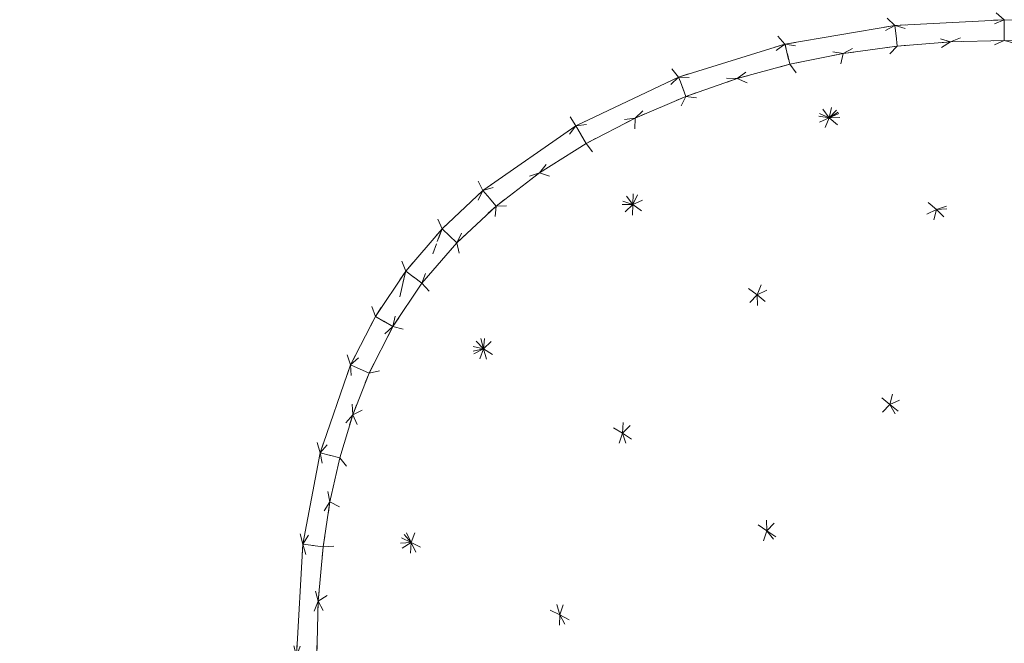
# Model space of a CAD drawing. Header units: millimetres. Extents: x 1700 to 4670, y 990 to 3874.
# Tile 31 of 110: x 3131.51 to 3140.78, y 1844.21 to 1850.09. Entities that reach past the tile are written whole.
import ezdxf

# ---------------------------------------------------------------- set-up
doc = ezdxf.new("R2010")
doc.units = ezdxf.units.MM
doc.linetypes.add('Wipeout_Contour', pattern=[1000, 0, -1000])
doc.layers.add('Nowe_320-W Umeblowanie', color=252, linetype='Continuous')
doc.layers.add('Nowe_320-W Umeblowanie_Nr_pióra__2', color=252, linetype='Continuous', lineweight=13)

msp = doc.modelspace()

# ---------------------------------------------------------------- linework, layer by layer
at = {"layer": 'Nowe_320-W Umeblowanie', "color": 252, "linetype": 'Wipeout_Contour', "lineweight": 0, "ltscale": 44086.442815}
for p, q in [((3134.3359, 1846.0059), (3130.8169, 1858.4068)), ((3130.8169, 1858.4068), (3134.1735, 1845.1442)), ((3134.1735, 1845.1442), (3134.3359, 1846.0059))]:
    msp.add_line(p, q, dxfattribs=at)
at = {"layer": 'Nowe_320-W Umeblowanie', "color": 252, "linetype": 'Wipeout_Contour', "lineweight": 0, "ltscale": 44078.664474}
for p, q in [((3134.6224, 1846.8343), (3130.8169, 1858.4068)), ((3130.8169, 1858.4068), (3134.3359, 1846.0059)), ((3134.3359, 1846.0059), (3134.6224, 1846.8343))]:
    msp.add_line(p, q, dxfattribs=at)
at = {"layer": 'Nowe_320-W Umeblowanie', "color": 252, "linetype": 'Wipeout_Contour', "lineweight": 0, "ltscale": 44097.401712}
for p, q in [((3134.1735, 1845.1442), (3130.8169, 1858.4068)), ((3130.8169, 1858.4068), (3134.1114, 1844.0898)), ((3134.1114, 1844.0898), (3134.1735, 1845.1442))]:
    msp.add_line(p, q, dxfattribs=at)
at = {"layer": 'Nowe_320-W Umeblowanie', "color": 252, "linetype": 'Wipeout_Contour', "lineweight": 0, "ltscale": 44190.696752}
msp.add_line((3134.1114, 1844.0898), (3130.8169, 1858.4068), dxfattribs=at)
at = {"layer": 'Nowe_320-W Umeblowanie', "color": 252, "linetype": 'Wipeout_Contour', "lineweight": 0, "ltscale": 44071.431712}
for p, q in [((3130.8169, 1858.4068), (3135.142, 1847.7185)), ((3135.4846, 1848.1178), (3130.8169, 1858.4068)), ((3135.142, 1847.7185), (3135.4846, 1848.1178))]:
    msp.add_line(p, q, dxfattribs=at)
at = {"layer": 'Nowe_320-W Umeblowanie', "color": 252, "linetype": 'Wipeout_Contour', "lineweight": 0, "ltscale": 44071.892754}
for p, q in [((3135.8689, 1848.4774), (3130.8169, 1858.4068)), ((3130.8169, 1858.4068), (3135.4846, 1848.1178)), ((3135.4846, 1848.1178), (3135.8689, 1848.4774))]:
    msp.add_line(p, q, dxfattribs=at)
at = {"layer": 'Nowe_320-W Umeblowanie', "color": 252, "linetype": 'Wipeout_Contour', "lineweight": 0, "ltscale": 44074.082957}
for p, q in [((3130.8169, 1858.4068), (3134.6224, 1846.8343)), ((3134.8562, 1847.2917), (3130.8169, 1858.4068)), ((3134.6224, 1846.8343), (3134.8562, 1847.2917))]:
    msp.add_line(p, q, dxfattribs=at)
at = {"layer": 'Nowe_320-W Umeblowanie', "color": 252, "linetype": 'Wipeout_Contour', "lineweight": 0, "ltscale": 44072.155336}
for p, q in [((3130.8169, 1858.4068), (3134.8562, 1847.2917)), ((3135.142, 1847.7185), (3130.8169, 1858.4068)), ((3134.8562, 1847.2917), (3135.142, 1847.7185))]:
    msp.add_line(p, q, dxfattribs=at)
at = {"layer": 'Nowe_320-W Umeblowanie', "color": 252, "linetype": 'Wipeout_Contour', "lineweight": 0, "ltscale": 44075.019993}
for p, q in [((3136.7459, 1849.0877), (3130.8169, 1858.4068)), ((3130.8169, 1858.4068), (3135.8689, 1848.4774)), ((3135.8689, 1848.4774), (3136.7459, 1849.0877))]:
    msp.add_line(p, q, dxfattribs=at)
at = {"layer": 'Nowe_320-W Umeblowanie', "color": 252, "linetype": 'Wipeout_Contour', "lineweight": 0, "ltscale": 44117.808529}
for p, q in [((3140.7812, 1850.0875), (3130.8169, 1858.4068)), ((3130.8169, 1858.4068), (3139.7514, 1850.0335)), ((3139.7514, 1850.0335), (3140.7812, 1850.0875))]:
    msp.add_line(p, q, dxfattribs=at)
at = {"layer": 'Nowe_320-W Umeblowanie', "color": 252, "linetype": 'Wipeout_Contour', "lineweight": 0, "ltscale": 44081.841087}
for p, q in [((3137.7114, 1849.5462), (3130.8169, 1858.4068)), ((3130.8169, 1858.4068), (3136.7459, 1849.0877)), ((3136.7459, 1849.0877), (3137.7114, 1849.5462))]:
    msp.add_line(p, q, dxfattribs=at)
at = {"layer": 'Nowe_320-W Umeblowanie', "color": 252, "linetype": 'Wipeout_Contour', "lineweight": 0, "ltscale": 44091.59698}
for p, q in [((3138.7152, 1849.8573), (3130.8169, 1858.4068)), ((3130.8169, 1858.4068), (3137.7114, 1849.5462)), ((3137.7114, 1849.5462), (3138.7152, 1849.8573))]:
    msp.add_line(p, q, dxfattribs=at)
at = {"layer": 'Nowe_320-W Umeblowanie', "color": 252, "linetype": 'Wipeout_Contour', "lineweight": 0, "ltscale": 44103.75565}
for p, q in [((3130.8169, 1858.4068), (3138.7153, 1849.8573)), ((3139.7514, 1850.0335), (3130.8169, 1858.4068)), ((3138.7153, 1849.8573), (3139.7514, 1850.0335))]:
    msp.add_line(p, q, dxfattribs=at)
at = {"layer": 'Nowe_320-W Umeblowanie', "color": 252, "linetype": 'Wipeout_Contour', "lineweight": 0, "ltscale": 44244.963497}
for p, q in [((3140.7807, 1850.0875), (3139.7523, 1850.0335)), ((3140.2757, 1849.8779), (3140.7807, 1850.0875)), ((3139.7523, 1850.0335), (3140.2757, 1849.8779))]:
    msp.add_line(p, q, dxfattribs=at)
at = {"layer": 'Nowe_320-W Umeblowanie', "color": 252, "linetype": 'Wipeout_Contour', "lineweight": 0, "ltscale": 44253.737185}
for p, q in [((3140.7807, 1850.0875), (3140.2757, 1849.8779)), ((3140.7814, 1849.8907), (3140.7807, 1850.0875)), ((3140.2757, 1849.8779), (3140.7814, 1849.8907))]:
    msp.add_line(p, q, dxfattribs=at)
at = {"layer": 'Nowe_320-W Umeblowanie', "color": 252, "linetype": 'Wipeout_Contour', "lineweight": 0, "ltscale": 44133.267763}
msp.add_line((3140.7812, 1850.0875), (3141.8115, 1850.0431), dxfattribs=at)
at = {"layer": 'Nowe_320-W Umeblowanie', "color": 252, "linetype": 'Wipeout_Contour', "lineweight": 0, "ltscale": 44262.118947}
for p, q in [((3140.7812, 1850.0875), (3140.7814, 1849.8907)), ((3141.2881, 1849.8794), (3140.7812, 1850.0875))]:
    msp.add_line(p, q, dxfattribs=at)
at = {"layer": 'Nowe_320-W Umeblowanie', "color": 252, "linetype": 'Wipeout_Contour', "lineweight": 0, "ltscale": 44224.250977}
for p, q in [((3139.7506, 1850.0334), (3138.7162, 1849.8575)), ((3139.2633, 1849.7689), (3139.7506, 1850.0334)), ((3138.7162, 1849.8575), (3139.2633, 1849.7689))]:
    msp.add_line(p, q, dxfattribs=at)
at = {"layer": 'Nowe_320-W Umeblowanie', "color": 252, "linetype": 'Wipeout_Contour', "lineweight": 0, "ltscale": 44232.055019}
for p, q in [((3139.7506, 1850.0334), (3139.2633, 1849.7689)), ((3139.7723, 1849.8386), (3139.7506, 1850.0334)), ((3139.2633, 1849.7689), (3139.7723, 1849.8386))]:
    msp.add_line(p, q, dxfattribs=at)
at = {"layer": 'Nowe_320-W Umeblowanie', "color": 252, "linetype": 'Wipeout_Contour', "lineweight": 0, "ltscale": 44239.703205}
for p, q in [((3139.7514, 1850.0335), (3139.7723, 1849.8386)), ((3140.2757, 1849.8779), (3139.7514, 1850.0335)), ((3139.7723, 1849.8386), (3140.2757, 1849.8779))]:
    msp.add_line(p, q, dxfattribs=at)
at = {"layer": 'Nowe_320-W Umeblowanie', "color": 252, "linetype": 'Wipeout_Contour', "lineweight": 0, "ltscale": 44206.306373}
for p, q in [((3138.7145, 1849.8571), (3137.712, 1849.5464)), ((3138.2656, 1849.533), (3138.7145, 1849.8571)), ((3137.712, 1849.5464), (3138.2656, 1849.533))]:
    msp.add_line(p, q, dxfattribs=at)
at = {"layer": 'Nowe_320-W Umeblowanie', "color": 252, "linetype": 'Wipeout_Contour', "lineweight": 0, "ltscale": 58950.320494}
for p, q in [((3138.7145, 1849.8571), (3138.2656, 1849.533)), ((3138.7264, 1849.8108), (3138.7145, 1849.8571)), ((3138.7603, 1849.6675), (3138.7264, 1849.8108)), ((3138.2656, 1849.533), (3138.7603, 1849.6675))]:
    msp.add_line(p, q, dxfattribs=at)
at = {"layer": 'Nowe_320-W Umeblowanie', "color": 252, "linetype": 'Wipeout_Contour', "lineweight": 0, "ltscale": 58957.582205}
for p, q in [((3138.7153, 1849.8573), (3138.7264, 1849.8108)), ((3139.2633, 1849.7689), (3138.7153, 1849.8573)), ((3138.7264, 1849.8108), (3138.7603, 1849.6675)), ((3138.7603, 1849.6675), (3139.2633, 1849.7689))]:
    msp.add_line(p, q, dxfattribs=at)
at = {"layer": 'Nowe_320-W Umeblowanie', "color": 252, "linetype": 'Wipeout_Contour', "lineweight": 0, "ltscale": 44272.649083}
for p, q in [((3140.7814, 1849.8907), (3139.1325, 1849.163)), ((3143.0773, 1849.303), (3140.7814, 1849.8907)), ((3139.1325, 1849.163), (3143.0773, 1849.303))]:
    msp.add_line(p, q, dxfattribs=at)
at = {"layer": 'Nowe_320-W Umeblowanie', "color": 252, "linetype": 'Wipeout_Contour', "lineweight": 0, "ltscale": 44247.023014}
for p, q in [((3139.1325, 1849.163), (3140.7814, 1849.8907)), ((3140.2757, 1849.8779), (3139.1325, 1849.163)), ((3140.7814, 1849.8907), (3140.2757, 1849.8779))]:
    msp.add_line(p, q, dxfattribs=at)
at = {"layer": 'Nowe_320-W Umeblowanie', "color": 252, "linetype": 'Wipeout_Contour', "lineweight": 0, "ltscale": 44239.886283}
for p, q in [((3139.1325, 1849.163), (3140.2757, 1849.8779)), ((3139.7723, 1849.8386), (3139.1325, 1849.163)), ((3140.2757, 1849.8779), (3139.7723, 1849.8386))]:
    msp.add_line(p, q, dxfattribs=at)
at = {"layer": 'Nowe_320-W Umeblowanie', "color": 252, "linetype": 'Wipeout_Contour', "lineweight": 0, "ltscale": 44233.274586}
for p, q in [((3139.1325, 1849.163), (3139.7723, 1849.8386)), ((3139.7723, 1849.8386), (3139.2633, 1849.7689)), ((3139.2633, 1849.7689), (3139.1325, 1849.163))]:
    msp.add_line(p, q, dxfattribs=at)
at = {"layer": 'Nowe_320-W Umeblowanie', "color": 252, "linetype": 'Wipeout_Contour', "lineweight": 0, "ltscale": 44283.810443}
for p, q in [((3141.2881, 1849.8794), (3140.7814, 1849.8907)), ((3140.7814, 1849.8907), (3143.0773, 1849.303))]:
    msp.add_line(p, q, dxfattribs=at)
at = {"layer": 'Nowe_320-W Umeblowanie', "color": 252, "linetype": 'Wipeout_Contour', "lineweight": 0, "ltscale": 44226.415898}
for p, q in [((3139.2633, 1849.7689), (3138.7603, 1849.6675)), ((3139.1325, 1849.163), (3139.2633, 1849.7689)), ((3138.7603, 1849.6675), (3139.1325, 1849.163))]:
    msp.add_line(p, q, dxfattribs=at)
at = {"layer": 'Nowe_320-W Umeblowanie', "color": 252, "linetype": 'Wipeout_Contour', "lineweight": 0, "ltscale": 44220.647395}
for p, q in [((3138.7603, 1849.6675), (3138.2656, 1849.533)), ((3139.1325, 1849.163), (3138.7603, 1849.6675)), ((3138.2656, 1849.533), (3139.1325, 1849.163))]:
    msp.add_line(p, q, dxfattribs=at)
at = {"layer": 'Nowe_320-W Umeblowanie', "color": 252, "linetype": 'Wipeout_Contour', "lineweight": 0, "ltscale": 44191.664686}
for p, q in [((3137.711, 1849.546), (3136.7468, 1849.0881)), ((3137.3029, 1849.1604), (3137.711, 1849.546)), ((3136.7468, 1849.0881), (3137.3029, 1849.1604))]:
    msp.add_line(p, q, dxfattribs=at)
at = {"layer": 'Nowe_320-W Umeblowanie', "color": 252, "linetype": 'Wipeout_Contour', "lineweight": 0, "ltscale": 44197.172823}
for p, q in [((3137.7114, 1849.5464), (3137.3029, 1849.1604)), ((3137.7815, 1849.3652), (3137.7114, 1849.5464)), ((3137.3029, 1849.1604), (3137.7815, 1849.3652))]:
    msp.add_line(p, q, dxfattribs=at)
at = {"layer": 'Nowe_320-W Umeblowanie', "color": 252, "linetype": 'Wipeout_Contour', "lineweight": 0, "ltscale": 58934.969548}
for p, q in [((3137.7114, 1849.5462), (3137.7292, 1849.5004)), ((3138.2656, 1849.533), (3137.7114, 1849.5462)), ((3137.7815, 1849.3652), (3138.2656, 1849.533)), ((3137.7292, 1849.5004), (3137.7815, 1849.3652))]:
    msp.add_line(p, q, dxfattribs=at)
at = {"layer": 'Nowe_320-W Umeblowanie', "color": 252, "linetype": 'Wipeout_Contour', "lineweight": 0, "ltscale": 44215.550758}
for p, q in [((3138.2656, 1849.533), (3137.7815, 1849.3652)), ((3139.1325, 1849.163), (3138.2656, 1849.533)), ((3137.7815, 1849.3652), (3139.1325, 1849.163))]:
    msp.add_line(p, q, dxfattribs=at)
at = {"layer": 'Nowe_320-W Umeblowanie', "color": 252, "linetype": 'Wipeout_Contour', "lineweight": 0, "ltscale": 44215.864496}
for p, q in [((3137.7815, 1849.3652), (3137.2822, 1848.3462)), ((3139.1325, 1849.163), (3137.7815, 1849.3652)), ((3137.2822, 1848.3462), (3139.1325, 1849.163))]:
    msp.add_line(p, q, dxfattribs=at)
at = {"layer": 'Nowe_320-W Umeblowanie', "color": 252, "linetype": 'Wipeout_Contour', "lineweight": 0, "ltscale": 44202.282577}
for p, q in [((3137.2822, 1848.3462), (3137.7815, 1849.3652)), ((3137.7815, 1849.3652), (3137.3029, 1849.1604)), ((3137.3029, 1849.1604), (3137.2822, 1848.3462))]:
    msp.add_line(p, q, dxfattribs=at)
at = {"layer": 'Nowe_320-W Umeblowanie', "color": 252, "linetype": 'Wipeout_Contour', "lineweight": 0, "ltscale": 44277.97582}
for p, q in [((3143.0773, 1849.303), (3139.1325, 1849.163)), ((3140.1415, 1848.2993), (3143.0773, 1849.303)), ((3139.1325, 1849.163), (3140.1415, 1848.2993))]:
    msp.add_line(p, q, dxfattribs=at)
at = {"layer": 'Nowe_320-W Umeblowanie', "color": 252, "linetype": 'Wipeout_Contour', "lineweight": 0, "ltscale": 44317.716281}
for p, q in [((3143.0773, 1849.303), (3140.1415, 1848.2993)), ((3140.1415, 1848.2993), (3143.7971, 1848.4711))]:
    msp.add_line(p, q, dxfattribs=at)
at = {"layer": 'Nowe_320-W Umeblowanie', "color": 252, "linetype": 'Wipeout_Contour', "lineweight": 0, "ltscale": 44189.191662}
for p, q in [((3137.3029, 1849.1604), (3136.7461, 1849.0878)), ((3136.842, 1848.9204), (3137.3029, 1849.1604)), ((3136.7461, 1849.0878), (3136.842, 1848.9204))]:
    msp.add_line(p, q, dxfattribs=at)
at = {"layer": 'Nowe_320-W Umeblowanie', "color": 252, "linetype": 'Wipeout_Contour', "lineweight": 0, "ltscale": 44197.516982}
for p, q in [((3137.3029, 1849.1604), (3136.842, 1848.9204)), ((3137.2822, 1848.3462), (3137.3029, 1849.1604)), ((3136.842, 1848.9204), (3137.2822, 1848.3462))]:
    msp.add_line(p, q, dxfattribs=at)
at = {"layer": 'Nowe_320-W Umeblowanie', "color": 252, "linetype": 'Wipeout_Contour', "lineweight": 0, "ltscale": 44233.147621}
for p, q in [((3139.1325, 1849.163), (3137.2822, 1848.3462)), ((3138.4524, 1847.4953), (3139.1325, 1849.163)), ((3137.2822, 1848.3462), (3138.4524, 1847.4953))]:
    msp.add_line(p, q, dxfattribs=at)
at = {"layer": 'Nowe_320-W Umeblowanie', "color": 252, "linetype": 'Wipeout_Contour', "lineweight": 0, "ltscale": 44255.167256}
for p, q in [((3139.1325, 1849.163), (3138.4524, 1847.4953)), ((3140.1415, 1848.2993), (3139.1325, 1849.163)), ((3138.4524, 1847.4953), (3140.1415, 1848.2993))]:
    msp.add_line(p, q, dxfattribs=at)
at = {"layer": 'Nowe_320-W Umeblowanie', "color": 252, "linetype": 'Wipeout_Contour', "lineweight": 0, "ltscale": 44181.37754}
for p, q in [((3136.7454, 1849.0873), (3135.8697, 1848.4779)), ((3136.4033, 1848.6443), (3136.7454, 1849.0873)), ((3135.8697, 1848.4779), (3136.4033, 1848.6443))]:
    msp.add_line(p, q, dxfattribs=at)
at = {"layer": 'Nowe_320-W Umeblowanie', "color": 252, "linetype": 'Wipeout_Contour', "lineweight": 0, "ltscale": 44185.414527}
for p, q in [((3136.7454, 1849.0873), (3136.4033, 1848.6443)), ((3136.842, 1848.9204), (3136.7454, 1849.0873)), ((3136.4033, 1848.6443), (3136.842, 1848.9204))]:
    msp.add_line(p, q, dxfattribs=at)
at = {"layer": 'Nowe_320-W Umeblowanie', "color": 252, "linetype": 'Wipeout_Contour', "lineweight": 0, "ltscale": 44194.615721}
for p, q in [((3136.842, 1848.9204), (3136.4033, 1848.6443)), ((3137.2822, 1848.3462), (3136.842, 1848.9204)), ((3136.4033, 1848.6443), (3137.2822, 1848.3462))]:
    msp.add_line(p, q, dxfattribs=at)
at = {"layer": 'Nowe_320-W Umeblowanie', "color": 252, "linetype": 'Wipeout_Contour', "lineweight": 0, "ltscale": 44180.856105}
for p, q in [((3136.4033, 1848.6443), (3135.8691, 1848.4775)), ((3135.9927, 1848.331), (3136.4033, 1848.6443)), ((3135.8691, 1848.4775), (3135.9927, 1848.331))]:
    msp.add_line(p, q, dxfattribs=at)
at = {"layer": 'Nowe_320-W Umeblowanie', "color": 252, "linetype": 'Wipeout_Contour', "lineweight": 0, "ltscale": 44192.559798}
for p, q in [((3136.4033, 1848.6443), (3135.9927, 1848.331)), ((3137.2822, 1848.3462), (3136.4033, 1848.6443)), ((3135.9927, 1848.331), (3137.2822, 1848.3462))]:
    msp.add_line(p, q, dxfattribs=at)
at = {"layer": 'Nowe_320-W Umeblowanie', "color": 252, "linetype": 'Wipeout_Contour', "lineweight": 0, "ltscale": 44176.950875}
for p, q in [((3135.8687, 1848.4771), (3135.4848, 1848.1179)), ((3135.6225, 1847.9855), (3135.8687, 1848.4771)), ((3135.4848, 1848.1179), (3135.6225, 1847.9855))]:
    msp.add_line(p, q, dxfattribs=at)
at = {"layer": 'Nowe_320-W Umeblowanie', "color": 252, "linetype": 'Wipeout_Contour', "lineweight": 0, "ltscale": 44178.84821}
for p, q in [((3135.8687, 1848.4771), (3135.6225, 1847.9855)), ((3135.9927, 1848.331), (3135.8687, 1848.4771)), ((3135.6225, 1847.9855), (3135.9927, 1848.331))]:
    msp.add_line(p, q, dxfattribs=at)
at = {"layer": 'Nowe_320-W Umeblowanie', "color": 252, "linetype": 'Wipeout_Contour', "lineweight": 0, "ltscale": 44317.735222}
for p, q in [((3143.7971, 1848.4711), (3140.1415, 1848.2993)), ((3140.1415, 1848.2993), (3141.2491, 1847.1921))]:
    msp.add_line(p, q, dxfattribs=at)
at = {"layer": 'Nowe_320-W Umeblowanie', "color": 252, "linetype": 'Wipeout_Contour', "lineweight": 0, "ltscale": 44188.695564}
for p, q in [((3135.9927, 1848.331), (3135.6225, 1847.9855)), ((3135.8741, 1846.9848), (3135.9927, 1848.331)), ((3135.6225, 1847.9855), (3135.8741, 1846.9848))]:
    msp.add_line(p, q, dxfattribs=at)
at = {"layer": 'Nowe_320-W Umeblowanie', "color": 252, "linetype": 'Wipeout_Contour', "lineweight": 0, "ltscale": 44221.937799}
for p, q in [((3137.2822, 1848.3462), (3135.8741, 1846.9848)), ((3137.1858, 1846.191), (3137.2822, 1848.3462)), ((3135.8741, 1846.9848), (3137.1858, 1846.191))]:
    msp.add_line(p, q, dxfattribs=at)
at = {"layer": 'Nowe_320-W Umeblowanie', "color": 252, "linetype": 'Wipeout_Contour', "lineweight": 0, "ltscale": 44199.082641}
for p, q in [((3135.8741, 1846.9848), (3137.2822, 1848.3462)), ((3135.9927, 1848.331), (3135.8741, 1846.9848)), ((3137.2822, 1848.3462), (3135.9927, 1848.331))]:
    msp.add_line(p, q, dxfattribs=at)
at = {"layer": 'Nowe_320-W Umeblowanie', "color": 252, "linetype": 'Wipeout_Contour', "lineweight": 0, "ltscale": 44238.442201}
for p, q in [((3137.2822, 1848.3462), (3137.1858, 1846.191)), ((3138.4524, 1847.4953), (3137.2822, 1848.3462)), ((3137.1858, 1846.191), (3138.4524, 1847.4953))]:
    msp.add_line(p, q, dxfattribs=at)
at = {"layer": 'Nowe_320-W Umeblowanie', "color": 252, "linetype": 'Wipeout_Contour', "lineweight": 0, "ltscale": 44276.957818}
for p, q in [((3140.1415, 1848.2993), (3138.4524, 1847.4953)), ((3139.704, 1846.46), (3140.1415, 1848.2993)), ((3138.4524, 1847.4953), (3139.704, 1846.46))]:
    msp.add_line(p, q, dxfattribs=at)
at = {"layer": 'Nowe_320-W Umeblowanie', "color": 252, "linetype": 'Wipeout_Contour', "lineweight": 0, "ltscale": 44300.455724}
for p, q in [((3140.1415, 1848.2993), (3139.704, 1846.46)), ((3141.2491, 1847.1921), (3140.1415, 1848.2993)), ((3139.704, 1846.46), (3141.2491, 1847.1921))]:
    msp.add_line(p, q, dxfattribs=at)
at = {"layer": 'Nowe_320-W Umeblowanie', "color": 252, "linetype": 'Wipeout_Contour', "lineweight": 0, "ltscale": 58901.283283}
for p, q in [((3135.4846, 1848.1178), (3135.1422, 1847.7187)), ((3135.4393, 1847.9958), (3135.4846, 1848.1178)), ((3135.2939, 1847.6032), (3135.4393, 1847.9958)), ((3135.1422, 1847.7187), (3135.2939, 1847.6032))]:
    msp.add_line(p, q, dxfattribs=at)
at = {"layer": 'Nowe_320-W Umeblowanie', "color": 252, "linetype": 'Wipeout_Contour', "lineweight": 0, "ltscale": 58903.123034}
for p, q in [((3135.4846, 1848.1178), (3135.4321, 1847.9763)), ((3135.6225, 1847.9855), (3135.4846, 1848.1178)), ((3135.2939, 1847.6032), (3135.6225, 1847.9855)), ((3135.4321, 1847.9763), (3135.2939, 1847.6032))]:
    msp.add_line(p, q, dxfattribs=at)
at = {"layer": 'Nowe_320-W Umeblowanie', "color": 252, "linetype": 'Wipeout_Contour', "lineweight": 0, "ltscale": 44188.412394}
for p, q in [((3135.6225, 1847.9855), (3135.2939, 1847.6032)), ((3135.8741, 1846.9848), (3135.6225, 1847.9855)), ((3135.2939, 1847.6032), (3135.8741, 1846.9848))]:
    msp.add_line(p, q, dxfattribs=at)
at = {"layer": 'Nowe_320-W Umeblowanie', "color": 252, "linetype": 'Wipeout_Contour', "lineweight": 0, "ltscale": 58902.890286}
for p, q in [((3135.142, 1847.7185), (3134.8564, 1847.2919)), ((3135.1084, 1847.5739), (3135.142, 1847.7185)), ((3135.0207, 1847.1956), (3135.1084, 1847.5739)), ((3134.8564, 1847.2919), (3135.0207, 1847.1956))]:
    msp.add_line(p, q, dxfattribs=at)
at = {"layer": 'Nowe_320-W Umeblowanie', "color": 252, "linetype": 'Wipeout_Contour', "lineweight": 0, "ltscale": 58904.250611}
for p, q in [((3135.142, 1847.7185), (3135.1084, 1847.5739)), ((3135.2939, 1847.6032), (3135.142, 1847.7185)), ((3135.0207, 1847.1956), (3135.2939, 1847.6032)), ((3135.1084, 1847.5739), (3135.0207, 1847.1956))]:
    msp.add_line(p, q, dxfattribs=at)
at = {"layer": 'Nowe_320-W Umeblowanie', "color": 252, "linetype": 'Wipeout_Contour', "lineweight": 0, "ltscale": 44189.470906}
for p, q in [((3135.2939, 1847.6032), (3135.0207, 1847.1956)), ((3135.8741, 1846.9848), (3135.2939, 1847.6032)), ((3135.0207, 1847.1956), (3135.8741, 1846.9848))]:
    msp.add_line(p, q, dxfattribs=at)
at = {"layer": 'Nowe_320-W Umeblowanie', "color": 252, "linetype": 'Wipeout_Contour', "lineweight": 0, "ltscale": 44267.693113}
for p, q in [((3138.4524, 1847.4953), (3137.1858, 1846.191)), ((3138.5443, 1845.2704), (3138.4524, 1847.4953)), ((3137.1858, 1846.191), (3138.5443, 1845.2704))]:
    msp.add_line(p, q, dxfattribs=at)
at = {"layer": 'Nowe_320-W Umeblowanie', "color": 252, "linetype": 'Wipeout_Contour', "lineweight": 0, "ltscale": 44285.418745}
for p, q in [((3138.4524, 1847.4953), (3138.5443, 1845.2704)), ((3139.704, 1846.46), (3138.4524, 1847.4953)), ((3138.5443, 1845.2704), (3139.704, 1846.46))]:
    msp.add_line(p, q, dxfattribs=at)
at = {"layer": 'Nowe_320-W Umeblowanie', "color": 252, "linetype": 'Wipeout_Contour', "lineweight": 0, "ltscale": 44179.332343}
for p, q in [((3134.8564, 1847.2919), (3134.6227, 1846.8347)), ((3135.0207, 1847.1956), (3134.8564, 1847.2919)), ((3134.6227, 1846.8347), (3135.0207, 1847.1956))]:
    msp.add_line(p, q, dxfattribs=at)
at = {"layer": 'Nowe_320-W Umeblowanie', "color": 252, "linetype": 'Wipeout_Contour', "lineweight": 0, "ltscale": 44182.930843}
for p, q in [((3135.0207, 1847.1956), (3134.6224, 1846.8345)), ((3134.7966, 1846.7572), (3135.0207, 1847.1956)), ((3134.6224, 1846.8345), (3134.7966, 1846.7572))]:
    msp.add_line(p, q, dxfattribs=at)
at = {"layer": 'Nowe_320-W Umeblowanie', "color": 252, "linetype": 'Wipeout_Contour', "lineweight": 0, "ltscale": 44191.286331}
for p, q in [((3135.0207, 1847.1956), (3134.7966, 1846.7572)), ((3135.8741, 1846.9848), (3135.0207, 1847.1956)), ((3134.7966, 1846.7572), (3135.8741, 1846.9848))]:
    msp.add_line(p, q, dxfattribs=at)
at = {"layer": 'Nowe_320-W Umeblowanie', "color": 252, "linetype": 'Wipeout_Contour', "lineweight": 0, "ltscale": 44342.266067}
for p, q in [((3141.2491, 1847.1921), (3139.704, 1846.46)), ((3139.704, 1846.46), (3142.3174, 1844.3669))]:
    msp.add_line(p, q, dxfattribs=at)
at = {"layer": 'Nowe_320-W Umeblowanie', "color": 252, "linetype": 'Wipeout_Contour', "lineweight": 0, "ltscale": 44207.188996}
for p, q in [((3135.8741, 1846.9848), (3134.6426, 1846.3641)), ((3135.1919, 1845.1594), (3135.8741, 1846.9848)), ((3134.6426, 1846.3641), (3135.1919, 1845.1594))]:
    msp.add_line(p, q, dxfattribs=at)
at = {"layer": 'Nowe_320-W Umeblowanie', "color": 252, "linetype": 'Wipeout_Contour', "lineweight": 0, "ltscale": 44193.924486}
for p, q in [((3134.6426, 1846.3641), (3135.8741, 1846.9848)), ((3135.8741, 1846.9848), (3134.7966, 1846.7572)), ((3134.7966, 1846.7572), (3134.6426, 1846.3641))]:
    msp.add_line(p, q, dxfattribs=at)
at = {"layer": 'Nowe_320-W Umeblowanie', "color": 252, "linetype": 'Wipeout_Contour', "lineweight": 0, "ltscale": 44234.49854}
for p, q in [((3135.8741, 1846.9848), (3135.1919, 1845.1594)), ((3136.5926, 1844.4804), (3135.8741, 1846.9848)), ((3135.1919, 1845.1594), (3136.5926, 1844.4804))]:
    msp.add_line(p, q, dxfattribs=at)
at = {"layer": 'Nowe_320-W Umeblowanie', "color": 252, "linetype": 'Wipeout_Contour', "lineweight": 0, "ltscale": 44242.342819}
for p, q in [((3135.8741, 1846.9848), (3136.5926, 1844.4804)), ((3137.1858, 1846.191), (3135.8741, 1846.9848)), ((3136.5926, 1844.4804), (3137.1858, 1846.191))]:
    msp.add_line(p, q, dxfattribs=at)
at = {"layer": 'Nowe_320-W Umeblowanie', "color": 252, "linetype": 'Wipeout_Contour', "lineweight": 0, "ltscale": 44186.543598}
for p, q in [((3134.6224, 1846.8345), (3134.3359, 1846.0061)), ((3134.6426, 1846.3641), (3134.6224, 1846.8345)), ((3134.3359, 1846.0061), (3134.6426, 1846.3641))]:
    msp.add_line(p, q, dxfattribs=at)
at = {"layer": 'Nowe_320-W Umeblowanie', "color": 252, "linetype": 'Wipeout_Contour', "lineweight": 0, "ltscale": 44185.388136}
for p, q in [((3134.7966, 1846.7572), (3134.6224, 1846.8345)), ((3134.6224, 1846.8345), (3134.6426, 1846.3641)), ((3134.6426, 1846.3641), (3134.7966, 1846.7572))]:
    msp.add_line(p, q, dxfattribs=at)
at = {"layer": 'Nowe_320-W Umeblowanie', "color": 252, "linetype": 'Wipeout_Contour', "lineweight": 0, "ltscale": 44334.380002}
for p, q in [((3139.704, 1846.46), (3138.5443, 1845.2704)), ((3141.4039, 1843.389), (3139.704, 1846.46)), ((3138.5443, 1845.2704), (3141.4039, 1843.389))]:
    msp.add_line(p, q, dxfattribs=at)
at = {"layer": 'Nowe_320-W Umeblowanie', "color": 252, "linetype": 'Wipeout_Contour', "lineweight": 0, "ltscale": 44368.717259}
for p, q in [((3142.3174, 1844.3669), (3139.704, 1846.46)), ((3139.704, 1846.46), (3141.4039, 1843.389))]:
    msp.add_line(p, q, dxfattribs=at)
at = {"layer": 'Nowe_320-W Umeblowanie', "color": 252, "linetype": 'Wipeout_Contour', "lineweight": 0, "ltscale": 44192.02589}
for p, q in [((3134.6426, 1846.3641), (3134.3359, 1846.0061)), ((3134.5207, 1845.9581), (3134.6426, 1846.3641)), ((3134.3359, 1846.0061), (3134.5207, 1845.9581))]:
    msp.add_line(p, q, dxfattribs=at)
at = {"layer": 'Nowe_320-W Umeblowanie', "color": 252, "linetype": 'Wipeout_Contour', "lineweight": 0, "ltscale": 44204.001676}
for p, q in [((3134.6426, 1846.3641), (3134.5207, 1845.9581)), ((3135.1919, 1845.1594), (3134.6426, 1846.3641)), ((3134.5207, 1845.9581), (3135.1919, 1845.1594))]:
    msp.add_line(p, q, dxfattribs=at)
at = {"layer": 'Nowe_320-W Umeblowanie', "color": 252, "linetype": 'Wipeout_Contour', "lineweight": 0, "ltscale": 44280.282024}
for p, q in [((3137.1858, 1846.191), (3136.5926, 1844.4804)), ((3137.9998, 1843.7081), (3137.1858, 1846.191)), ((3136.5926, 1844.4804), (3137.9998, 1843.7081))]:
    msp.add_line(p, q, dxfattribs=at)
at = {"layer": 'Nowe_320-W Umeblowanie', "color": 252, "linetype": 'Wipeout_Contour', "lineweight": 0, "ltscale": 44289.382592}
for p, q in [((3137.1858, 1846.191), (3137.9998, 1843.7081)), ((3138.5443, 1845.2704), (3137.1858, 1846.191)), ((3137.9998, 1843.7081), (3138.5443, 1845.2704))]:
    msp.add_line(p, q, dxfattribs=at)
at = {"layer": 'Nowe_320-W Umeblowanie', "color": 252, "linetype": 'Wipeout_Contour', "lineweight": 0, "ltscale": 44198.365462}
for p, q in [((3134.3359, 1846.0061), (3134.1735, 1845.1444)), ((3134.4284, 1845.5428), (3134.3359, 1846.0061)), ((3134.1735, 1845.1444), (3134.4284, 1845.5428))]:
    msp.add_line(p, q, dxfattribs=at)
at = {"layer": 'Nowe_320-W Umeblowanie', "color": 252, "linetype": 'Wipeout_Contour', "lineweight": 0, "ltscale": 44195.407847}
for p, q in [((3134.5207, 1845.9581), (3134.3359, 1846.0061)), ((3134.3359, 1846.0061), (3134.4284, 1845.5428)), ((3134.4284, 1845.5428), (3134.5207, 1845.9581))]:
    msp.add_line(p, q, dxfattribs=at)
at = {"layer": 'Nowe_320-W Umeblowanie', "color": 252, "linetype": 'Wipeout_Contour', "lineweight": 0, "ltscale": 44207.987856}
for p, q in [((3134.5207, 1845.9581), (3134.4284, 1845.5428)), ((3135.1919, 1845.1594), (3134.5207, 1845.9581)), ((3134.4284, 1845.5428), (3135.1919, 1845.1594))]:
    msp.add_line(p, q, dxfattribs=at)
at = {"layer": 'Nowe_320-W Umeblowanie', "color": 252, "linetype": 'Wipeout_Contour', "lineweight": 0, "ltscale": 44204.610539}
for p, q in [((3134.4284, 1845.5428), (3134.1735, 1845.1444)), ((3134.3633, 1845.1209), (3134.4284, 1845.5428)), ((3134.1735, 1845.1444), (3134.3633, 1845.1209))]:
    msp.add_line(p, q, dxfattribs=at)
at = {"layer": 'Nowe_320-W Umeblowanie', "color": 252, "linetype": 'Wipeout_Contour', "lineweight": 0, "ltscale": 44212.62941}
for p, q in [((3134.4284, 1845.5428), (3134.3633, 1845.1209)), ((3135.1919, 1845.1594), (3134.4284, 1845.5428)), ((3134.3633, 1845.1209), (3135.1919, 1845.1594))]:
    msp.add_line(p, q, dxfattribs=at)
at = {"layer": 'Nowe_320-W Umeblowanie', "color": 252, "linetype": 'Wipeout_Contour', "lineweight": 0, "ltscale": 44345.159359}
for p, q in [((3138.5443, 1845.2704), (3137.9998, 1843.7081)), ((3140.9842, 1842.1236), (3138.5443, 1845.2704))]:
    msp.add_line(p, q, dxfattribs=at)
at = {"layer": 'Nowe_320-W Umeblowanie', "color": 252, "linetype": 'Wipeout_Contour', "lineweight": 0, "ltscale": 44372.403167}
for p, q in [((3141.4039, 1843.389), (3138.5443, 1845.2704)), ((3138.5443, 1845.2704), (3140.9842, 1842.1236))]:
    msp.add_line(p, q, dxfattribs=at)
at = {"layer": 'Nowe_320-W Umeblowanie', "color": 252, "linetype": 'Wipeout_Contour', "lineweight": 0, "ltscale": 44214.935971}
for p, q in [((3134.1735, 1845.1444), (3134.1114, 1844.09)), ((3134.3173, 1844.6072), (3134.1735, 1845.1444)), ((3134.1114, 1844.09), (3134.3173, 1844.6072))]:
    msp.add_line(p, q, dxfattribs=at)
at = {"layer": 'Nowe_320-W Umeblowanie', "color": 252, "linetype": 'Wipeout_Contour', "lineweight": 0, "ltscale": 44209.357526}
for p, q in [((3134.1735, 1845.1444), (3134.3173, 1844.6072)), ((3134.3633, 1845.1209), (3134.1735, 1845.1444)), ((3134.3173, 1844.6072), (3134.3633, 1845.1209))]:
    msp.add_line(p, q, dxfattribs=at)
at = {"layer": 'Nowe_320-W Umeblowanie', "color": 252, "linetype": 'Wipeout_Contour', "lineweight": 0, "ltscale": 44235.683166}
for p, q in [((3135.1919, 1845.1594), (3134.3173, 1844.6072)), ((3135.1123, 1843.1361), (3135.1919, 1845.1594)), ((3134.3173, 1844.6072), (3135.1123, 1843.1361))]:
    msp.add_line(p, q, dxfattribs=at)
at = {"layer": 'Nowe_320-W Umeblowanie', "color": 252, "linetype": 'Wipeout_Contour', "lineweight": 0, "ltscale": 44217.446292}
for p, q in [((3134.3173, 1844.6072), (3135.1919, 1845.1594)), ((3134.3633, 1845.1209), (3134.3173, 1844.6072)), ((3135.1919, 1845.1594), (3134.3633, 1845.1209))]:
    msp.add_line(p, q, dxfattribs=at)
at = {"layer": 'Nowe_320-W Umeblowanie', "color": 252, "linetype": 'Wipeout_Contour', "lineweight": 0, "ltscale": 44266.659127}
for p, q in [((3135.1919, 1845.1594), (3135.1123, 1843.1361)), ((3136.5465, 1842.6003), (3135.1919, 1845.1594))]:
    msp.add_line(p, q, dxfattribs=at)
at = {"layer": 'Nowe_320-W Umeblowanie', "color": 252, "linetype": 'Wipeout_Contour', "lineweight": 0, "ltscale": 44267.84603}
for p, q in [((3136.5926, 1844.4804), (3135.1919, 1845.1594)), ((3135.1919, 1845.1594), (3136.5465, 1842.6003)), ((3136.5465, 1842.6003), (3136.5926, 1844.4804))]:
    msp.add_line(p, q, dxfattribs=at)
at = {"layer": 'Nowe_320-W Umeblowanie', "color": 252, "linetype": 'Wipeout_Contour', "lineweight": 0, "ltscale": 44222.732886}
for p, q in [((3134.3173, 1844.6072), (3134.1114, 1844.09)), ((3134.3032, 1844.0902), (3134.3173, 1844.6072))]:
    msp.add_line(p, q, dxfattribs=at)
at = {"layer": 'Nowe_320-W Umeblowanie', "color": 252, "linetype": 'Wipeout_Contour', "lineweight": 0, "ltscale": 44236.806092}
for p, q in [((3134.3173, 1844.6072), (3134.3032, 1844.0902)), ((3135.1123, 1843.1361), (3134.3173, 1844.6072))]:
    msp.add_line(p, q, dxfattribs=at)
at = {"layer": 'Nowe_320-W Umeblowanie', "color": 252, "linetype": 'Wipeout_Contour', "lineweight": 0, "ltscale": 44310.560057}
for p, q in [((3136.5926, 1844.4804), (3136.5465, 1842.6003)), ((3137.9559, 1841.9902), (3136.5926, 1844.4804))]:
    msp.add_line(p, q, dxfattribs=at)
at = {"layer": 'Nowe_320-W Umeblowanie', "color": 252, "linetype": 'Wipeout_Contour', "lineweight": 0, "ltscale": 44313.148232}
for p, q in [((3136.5926, 1844.4804), (3137.9559, 1841.9902)), ((3137.9998, 1843.7081), (3136.5926, 1844.4804))]:
    msp.add_line(p, q, dxfattribs=at)
at = {"layer": 'Nowe_320-W Umeblowanie_Nr_pióra__2', "color": 252, "linetype": 'Continuous', "lineweight": 13}
for p, q in [((3140.7812, 1850.0875), (3139.7514, 1850.0335)), ((3140.7812, 1850.0875), (3139.7514, 1850.0335)), ((3141.8115, 1850.0431), (3140.7812, 1850.0875)), ((3141.8115, 1850.0431), (3140.7812, 1850.0875)), ((3139.7514, 1850.0335), (3138.7152, 1849.8573)), ((3139.7514, 1850.0335), (3138.7152, 1849.8573)), ((3138.7152, 1849.8573), (3137.7114, 1849.5462)), ((3138.7152, 1849.8573), (3137.7114, 1849.5462)), ((3139.7723, 1849.8386), (3139.2633, 1849.7689)), ((3139.7723, 1849.8386), (3139.2633, 1849.7689)), ((3140.2757, 1849.8779), (3139.7723, 1849.8386)), ((3140.2757, 1849.8779), (3139.7723, 1849.8386)), ((3140.7814, 1849.8907), (3140.2757, 1849.8779)), ((3140.7814, 1849.8907), (3140.2757, 1849.8779)), ((3141.2881, 1849.8794), (3140.7814, 1849.8907)), ((3141.2881, 1849.8794), (3140.7814, 1849.8907)), ((3139.2633, 1849.7689), (3138.7603, 1849.6675)), ((3139.2633, 1849.7689), (3138.7603, 1849.6675)), ((3138.7603, 1849.6675), (3138.2656, 1849.533)), ((3138.7603, 1849.6675), (3138.2656, 1849.533)), ((3137.7114, 1849.5462), (3136.7459, 1849.0877)), ((3137.7114, 1849.5462), (3136.7459, 1849.0877)), ((3138.2656, 1849.533), (3137.7815, 1849.3652)), ((3138.2656, 1849.533), (3137.7815, 1849.3652)), ((3137.7815, 1849.3652), (3137.3029, 1849.1604)), ((3137.7815, 1849.3652), (3137.3029, 1849.1604)), ((3137.3029, 1849.1604), (3136.842, 1848.9204)), ((3137.3029, 1849.1604), (3136.842, 1848.9204)), ((3136.7459, 1849.0877), (3135.8689, 1848.4774)), ((3136.7459, 1849.0877), (3135.8689, 1848.4774)), ((3136.842, 1848.9204), (3136.4033, 1848.6443)), ((3136.842, 1848.9204), (3136.4033, 1848.6443)), ((3136.4033, 1848.6443), (3135.9927, 1848.331)), ((3136.4033, 1848.6443), (3135.9927, 1848.331)), ((3135.8689, 1848.4774), (3135.4846, 1848.1178)), ((3135.8689, 1848.4774), (3135.4846, 1848.1178)), ((3135.9927, 1848.331), (3135.6225, 1847.9855)), ((3135.9927, 1848.331), (3135.6225, 1847.9855)), ((3135.4846, 1848.1178), (3135.142, 1847.7185)), ((3135.4846, 1848.1178), (3135.142, 1847.7185)), ((3135.6225, 1847.9855), (3135.2939, 1847.6032)), ((3135.6225, 1847.9855), (3135.2939, 1847.6032)), ((3135.142, 1847.7185), (3134.8562, 1847.2917)), ((3135.142, 1847.7185), (3134.8562, 1847.2917)), ((3135.2939, 1847.6032), (3135.0207, 1847.1956)), ((3135.2939, 1847.6032), (3135.0207, 1847.1956)), ((3134.8562, 1847.2917), (3134.6224, 1846.8343)), ((3134.8562, 1847.2917), (3134.6224, 1846.8343)), ((3135.0207, 1847.1956), (3134.7966, 1846.7572)), ((3135.0207, 1847.1956), (3134.7966, 1846.7572)), ((3134.6224, 1846.8343), (3134.3359, 1846.0059)), ((3134.6224, 1846.8343), (3134.3359, 1846.0059)), ((3134.7966, 1846.7572), (3134.6426, 1846.3641)), ((3134.7966, 1846.7572), (3134.6426, 1846.3641)), ((3134.6426, 1846.3641), (3134.5207, 1845.9581)), ((3134.6426, 1846.3641), (3134.5207, 1845.9581)), ((3134.3359, 1846.0059), (3134.1735, 1845.1442)), ((3134.3359, 1846.0059), (3134.1735, 1845.1442)), ((3134.5207, 1845.9581), (3134.4284, 1845.5428)), ((3134.5207, 1845.9581), (3134.4284, 1845.5428)), ((3134.4284, 1845.5428), (3134.3633, 1845.1209)), ((3134.4284, 1845.5428), (3134.3633, 1845.1209)), ((3134.1735, 1845.1442), (3134.1114, 1844.0898)), ((3134.1735, 1845.1442), (3134.1114, 1844.0898)), ((3134.3633, 1845.1209), (3134.3173, 1844.6072)), ((3134.3633, 1845.1209), (3134.3173, 1844.6072)), ((3134.3173, 1844.6072), (3134.3032, 1844.0902)), ((3134.3173, 1844.6072), (3134.3032, 1844.0902))]:
    msp.add_line(p, q, dxfattribs=at)

doc.saveas('drawing.dxf')
